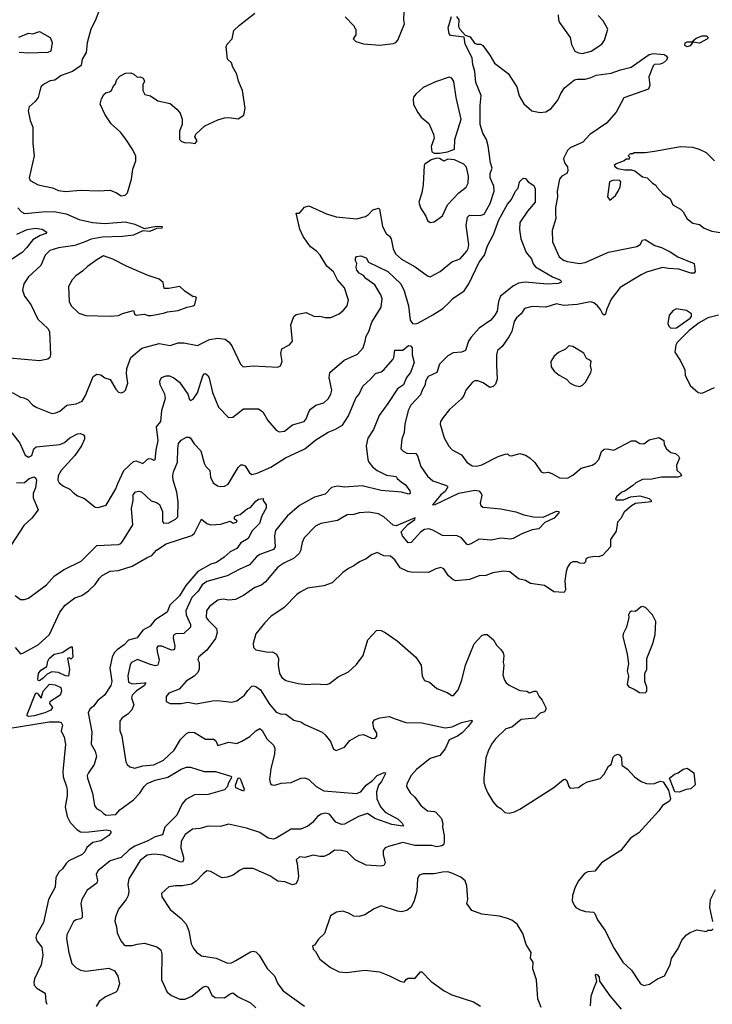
# Model space of a CAD drawing. Extents: x 2087054 to 2277909, y 548907 to 753496.
# Tile 165 of 256: x 2121639 to 2126729, y 669075 to 676305. Entities that reach past the tile are written whole.
import ezdxf

# ---------------------------------------------------------------- set-up
doc = ezdxf.new("R2010")
doc.units = 0

msp = doc.modelspace()

# ---------------------------------------------------------------- linework, layer by layer
at = {"layer": '0CON20XD'}
for points in [[(2121585, 673567.5), (2121645, 673532.5), (2121668.8, 673528.8), (2121695.7, 673515.7), (2121735, 673475.8), (2121765, 673458), (2121875, 673412.9), (2121905, 673417.5), (2121935, 673430.8), (2121985, 673474.2), (2122055, 673484.4), (2122098, 673505), (2122121.9, 673545), (2122180, 673685), (2122205, 673701.2), (2122235, 673696.2), (2122266.1, 673676.1), (2122305, 673663.3), (2122345, 673592.5), (2122365, 673570), (2122385, 673566.2), (2122405, 673573.3), (2122416.7, 673585), (2122433.8, 673635), (2122424.3, 673704.3), (2122425.7, 673745), (2122456.9, 673825), (2122537.2, 673892.8), (2122665, 673926.7), (2122745, 673913.1), (2122805, 673932.5), (2122845, 673932.1), (2122945, 673912.1), (2123033.9, 673956.1), (2123095, 673966.7), (2123148.9, 673958.9), (2123178.1, 673938.1), (2123200.6, 673905), (2123262, 673775), (2123282.5, 673755), (2123356, 673764), (2123536.4, 673753.6), (2123556.2, 673763.8), (2123567.5, 673795), (2123558.8, 673855), (2123565, 673887.5), (2123622.3, 673917.7), (2123643.8, 673945), (2123631.2, 674065), (2123653.3, 674125), (2123670.5, 674139.5), (2123708.8, 674148.8), (2123745, 674154.2), (2123805.7, 674125.7), (2123845, 674129.2), (2123885, 674118.8), (2123925, 674118), (2123986.7, 674145), (2124018.3, 674171.7), (2124046, 674205), (2124054.3, 674245), (2124026.4, 674335), (2123975.3, 674395), (2123944.7, 674454.7), (2123895.3, 674495.3), (2123847.3, 674575), (2123819.4, 674605), (2123776.2, 674636.2), (2123722.5, 674712.5), (2123697.9, 674767.9), (2123670, 674885), (2123695, 674883.8), (2123731.5, 674928.5), (2123765, 674938.5), (2123895, 674880.6), (2123965, 674858.6), (2124115, 674842.9), (2124179.7, 674859.7), (2124203.5, 674875), (2124235, 674908.1), (2124275, 674920), (2124283.3, 674913.3), (2124304.5, 674785.5), (2124331.1, 674735), (2124355.7, 674715), (2124368.9, 674695), (2124382.8, 674622.8), (2124401.4, 674585), (2124445, 674546.7), (2124545, 674491.1), (2124635, 674424), (2124655, 674416.2), (2124728.8, 674455), (2124815, 674528), (2124875, 674550), (2124925, 674604.3), (2124935.5, 674625), (2124939.5, 674655), (2124920.7, 674795), (2124929.4, 674855), (2124945, 674868.9), (2125022.7, 674867.3), (2125052, 674878), (2125096.1, 674955), (2125124.7, 675045.3), (2125122.6, 675082.6), (2125096.8, 675145), (2125096.4, 675175), (2125111.4, 675215), (2125100, 675255), (2125081.7, 675378.3), (2125070, 675425), (2125043.1, 675473.1), (2125022.7, 675535), (2125022.4, 675675), (2125029.5, 675749.5), (2124991.8, 675845), (2124984.7, 675925), (2124969.1, 675975), (2124964.1, 676024.1), (2124911.8, 676125), (2124906.2, 676176.2), (2124805, 676188.8), (2124794.4, 676204.4), (2124787.1, 676245), (2124812.5, 676327.5)], [(2122225, 676380), (2122193.9, 676296.1), (2122161.9, 676235), (2122135.6, 676135), (2122128, 676065), (2122099.2, 676015), (2122092.3, 675967.7), (2122027.5, 675925), (2121945, 675896.2), (2121898.3, 675861.7), (2121864.3, 675855.7), (2121822.5, 675835), (2121796.7, 675815), (2121787.7, 675782.3), (2121775, 675733.3), (2121754, 675705), (2121708.8, 675665), (2121702, 675635), (2121716, 675565), (2121735.8, 675515), (2121736.2, 675395), (2121746, 675305), (2121710, 675145), (2121717.5, 675125), (2121775, 675093.3), (2121879.3, 675069.3), (2121925, 675050), (2121976.1, 675043.9), (2122085, 675053.8), (2122215, 675048), (2122305, 675053.3), (2122350, 675035), (2122385, 675012.5), (2122415, 675017.5), (2122432.5, 675035), (2122462, 675135), (2122471.7, 675208.3), (2122491.7, 675268.3), (2122492.5, 675305), (2122467, 675357), (2122418.8, 675428.8), (2122379.5, 675479.5), (2122310.5, 675540.5), (2122266.4, 675606.4), (2122230, 675685), (2122240, 675725), (2122257.5, 675755), (2122275, 675770), (2122300, 675775), (2122313.9, 675786.1), (2122326.2, 675815), (2122343.3, 675835), (2122352.5, 675865), (2122375, 675890), (2122417.7, 675912.3), (2122455, 675914), (2122477.5, 675905), (2122503, 675883), (2122525, 675886.7), (2122547.5, 675875), (2122556.7, 675855), (2122543.6, 675826.4), (2122543.3, 675785), (2122560, 675755), (2122600, 675745), (2122655, 675710), (2122745, 675690), (2122795, 675647.5), (2122818.3, 675618.3), (2122833.3, 675575), (2122833.3, 675535), (2122813.9, 675486.1), (2122812.5, 675425), (2122825, 675412.5), (2122855, 675400), (2122885, 675402.5), (2122930, 675395), (2122942.5, 675415), (2122927.5, 675445), (2122932.5, 675465), (2123000, 675525), (2123095, 675569.2), (2123145, 675584.3), (2123176.6, 675586.6), (2123245, 675578), (2123285.7, 675605), (2123297.1, 675655), (2123275.6, 675785.6), (2123246.2, 675855), (2123235.8, 675905.8), (2123205.9, 675955.9), (2123195, 675987.5), (2123166.1, 676016.1), (2123156.2, 676105), (2123164, 676125), (2123200, 676165), (2123214, 676225), (2123255, 676265.7), (2123366.6, 676353.4)], [(2124030, 676325), (2124098.3, 676258.3), (2124100, 676245), (2124110, 676235), (2124110, 676195), (2124090, 676165), (2124110, 676145), (2124165, 676127.5), (2124285, 676118), (2124385, 676130), (2124403, 676137), (2124418.8, 676155), (2124466.7, 676275), (2124461.2, 676305), (2124465.7, 676365)], [(2124849.3, 676329.3), (2124865.7, 676305), (2124864.3, 676255), (2124874, 676235), (2124911.7, 676191.7), (2124948.5, 676178.5), (2124982.2, 676132.2), (2125000, 676125), (2125025, 676124.3), (2125042, 676115), (2125095, 676043.8), (2125127.5, 675985), (2125229.4, 675909.4), (2125291.4, 675811.4), (2125308.5, 675745), (2125345, 675687.5), (2125403.8, 675635), (2125465, 675623.1), (2125505, 675628.1), (2125545.8, 675654.2), (2125594.7, 675715.3), (2125615, 675762.9), (2125642.9, 675805), (2125715, 675863.5), (2125735, 675869.2), (2125795, 675868.5), (2125832.1, 675877.9), (2125875, 675898.2), (2125985, 675911.5), (2126055, 675938.2), (2126132.3, 675957.7), (2126265, 676049.4), (2126295, 676058), (2126375, 676050), (2126390.9, 676040.9), (2126399.2, 676025), (2126392.4, 676007.6), (2126370.9, 675989.1), (2126345, 675977.5), (2126305, 675976.7), (2126295, 675966.7), (2126263.1, 675885), (2126270, 675825), (2126260.8, 675795), (2126078.1, 675731.9), (2126021.9, 675625), (2125951.1, 675545), (2125828.7, 675461.3), (2125776.9, 675405), (2125685.5, 675364.5), (2125664.3, 675345), (2125634.2, 675285), (2125641.9, 675255), (2125664.3, 675225), (2125668, 675195), (2125659.2, 675175), (2125622, 675155), (2125607.1, 675135), (2125588.5, 675045), (2125590, 675005), (2125576.2, 674923.8), (2125576.4, 674883.6), (2125578.5, 674845), (2125552.1, 674757.9), (2125555.7, 674675), (2125603.1, 674565), (2125635, 674538.8), (2125665, 674528.4), (2125754, 674516), (2125795, 674522.8), (2125965, 674598.5), (2126175, 674639.4), (2126197.5, 674655), (2126215, 674685.7), (2126235, 674690), (2126306.9, 674646.9), (2126355, 674631.8), (2126419.6, 674599.6), (2126474.7, 674564.7), (2126595.6, 674515.6), (2126604, 674455), (2126595, 674442.9), (2126570, 674445), (2126484, 674474), (2126408, 674478), (2126362.5, 674485), (2126245, 674451.1), (2126205, 674432.5), (2126052, 674338), (2125986.4, 674253.6), (2125952.5, 674175), (2125945, 674142.5), (2125935, 674136.7), (2125925, 674143.3), (2125908.2, 674178.2), (2125884.4, 674205), (2125857.5, 674225), (2125833.9, 674233.9), (2125735, 674213.6), (2125635, 674207.7), (2125585, 674217.9), (2125505.4, 674194.6), (2125405, 674199.5), (2125348.8, 674185), (2125324.4, 674145), (2125290, 674115), (2125271.7, 674088.3), (2125255, 674016.7), (2125233.6, 673976.4), (2125185, 673906), (2125151.4, 673875), (2125143.3, 673845), (2125142.7, 673767.3), (2125147.8, 673665), (2125135, 673630), (2125118.7, 673611.3), (2125095, 673604), (2125045, 673638.6), (2125005, 673654.3), (2124985, 673654.2), (2124965.6, 673644.4), (2124917.5, 673585), (2124901.9, 673545), (2124885, 673520.8), (2124797, 673443), (2124750, 673385), (2124732.5, 673355), (2124728.6, 673335), (2124759.2, 673235), (2124793.8, 673173.8), (2124817, 673147), (2124885, 673109.4), (2124925.8, 673055), (2124965, 673028.9), (2124995, 673026.2), (2125035, 673035.3), (2125155, 673098.6), (2125205.6, 673115.6), (2125225, 673116.7), (2125235, 673103.8), (2125252.3, 673102.3), (2125315, 673120), (2125355, 673107.5), (2125387.9, 673087.9), (2125425, 673053.3), (2125470, 672985), (2125487.7, 672977.7)], [(2125595, 676340), (2125597.5, 676305), (2125606.7, 676285), (2125683.3, 676175), (2125693, 676123), (2125718.8, 676075), (2125745, 676060.8), (2125775, 676057.1), (2125838.8, 676075), (2125916.2, 676125), (2125935.8, 676155), (2125960, 676235), (2125925.8, 676295.8), (2125891.2, 676335)], [(2121632.7, 676177.3), (2121705, 676207.1), (2121735, 676202.5), (2121785, 676218), (2121863.9, 676173.9), (2121878.6, 676138.6), (2121868, 676075), (2121846.8, 676063.2), (2121705, 676060), (2121635, 676065.5)], [(2126545, 676106.7), (2126527.5, 676115), (2126530, 676135), (2126545, 676142.5), (2126578.3, 676141.7), (2126610, 676170), (2126655, 676186.7), (2126685, 676186.7), (2126697.5, 676175), (2126692.5, 676165), (2126635, 676132.9), (2126585, 676140), (2126565, 676113.8), (2126545, 676106.7)], [(2124685, 675324), (2124725, 675324.3), (2124783.3, 675335), (2124833.8, 675355), (2124835.7, 675425), (2124883.6, 675573.6), (2124846, 675735), (2124830.5, 675850.5), (2124815, 675876.7), (2124795, 675883.3), (2124695, 675850), (2124605, 675806.2), (2124550.5, 675759.5), (2124534.1, 675735.9), (2124530.5, 675719.5), (2124533, 675683), (2124565, 675622.5), (2124590.5, 675590.5), (2124645, 675542.5), (2124681.2, 675465), (2124683.8, 675435), (2124664, 675375), (2124666.7, 675335), (2124685, 675324)], [(2126745, 675270), (2126685, 675327.5), (2126635, 675352.5), (2126586.1, 675366.1), (2126495, 675371.2), (2126305, 675336.7), (2126235, 675327.5), (2126155, 675327.5), (2126145, 675320), (2126125, 675320), (2126110, 675305), (2126120, 675295), (2126118.3, 675281.7), (2126095, 675280), (2126081.7, 675268.3), (2126022.3, 675247.7), (2126008.8, 675235), (2126014, 675225), (2126035, 675213.3), (2126085, 675203.1), (2126135, 675203.8), (2126160, 675195), (2126215, 675152.5), (2126250, 675145), (2126290, 675105), (2126315, 675090), (2126320, 675075), (2126365, 675027.5), (2126419.3, 674989.3), (2126437.5, 674945), (2126495, 674913.8), (2126515, 674893.3), (2126545, 674843.8), (2126585, 674810), (2126635, 674801.2), (2126670, 674775), (2126725, 674752.2), (2126834.4, 674734.4)], [(2124655, 674817.1), (2124685, 674820), (2124746, 674865), (2124783.6, 674946.4), (2124866.8, 675033.2), (2124920, 675075), (2124934.2, 675105), (2124937.1, 675155), (2124922.4, 675222.4), (2124902.5, 675245), (2124835, 675276.8), (2124785, 675280.7), (2124755, 675266.9), (2124725, 675285.6), (2124705, 675288.1), (2124663, 675277), (2124616.7, 675245), (2124611.2, 675235), (2124603.1, 675095), (2124594.3, 675035), (2124572.9, 674965), (2124585, 674923.3), (2124622.7, 674862.7), (2124635, 674831.2), (2124655, 674817.1)], [(2121581.2, 673271.2), (2121641.5, 673195), (2121678.5, 673108.5), (2121705, 673092.7), (2121727.7, 673105), (2121743.2, 673155), (2121760.2, 673169.8), (2121935, 673186.2), (2121969.3, 673200.7), (2122008, 673235), (2122065, 673264.2), (2122085.8, 673265.8), (2122107.1, 673257.1), (2122115.7, 673245), (2122115.5, 673225), (2122094.5, 673175), (2122044.5, 673105), (2121944.6, 672995), (2121923.1, 672955), (2121919.4, 672925), (2121928.8, 672905), (2121960.2, 672880.2), (2122008, 672858), (2122032.1, 672832.1), (2122065, 672809.2), (2122115, 672789.2), (2122195, 672726), (2122215, 672722), (2122275, 672740), (2122345, 672860.8), (2122360.1, 672899.9), (2122404.6, 672995), (2122475, 673061.8), (2122495, 673066.5), (2122545, 673046.9), (2122585, 673083.8), (2122605, 673081.2), (2122625, 673070), (2122635, 673072.5), (2122641.9, 673145), (2122656.5, 673215), (2122644.5, 673315), (2122675.5, 673355), (2122684.8, 673435.2), (2122710.7, 673525), (2122705.2, 673555.2), (2122671.1, 673625), (2122670.3, 673649.7), (2122682.4, 673677.6), (2122715, 673690.6), (2122739.4, 673689.4), (2122772, 673675), (2122814.6, 673644.6), (2122874.2, 673555), (2122886.1, 673516.1), (2122895, 673508.8), (2122915, 673518.8), (2122945, 673566), (2122985, 673690), (2122995, 673703.8), (2123005, 673706.7), (2123025, 673688.8), (2123032, 673672), (2123056.9, 673566.9), (2123099.8, 673459.8), (2123173.8, 673385), (2123205, 673387.5), (2123285, 673448.6), (2123395, 673447.1), (2123425.4, 673425.4), (2123462.8, 673362.8), (2123525, 673290), (2123545, 673278), (2123585, 673284), (2123645, 673331.4), (2123730, 673355), (2123745.6, 673374.4), (2123762.9, 673425), (2123775.6, 673444.4), (2123815, 673474.3), (2123875, 673492.5), (2123905, 673520), (2123925.5, 673555), (2123932.7, 673585), (2123914.5, 673675.5), (2123918, 673715), (2124023.3, 673805), (2124120.9, 673849.1), (2124162.1, 673895), (2124177.1, 673945), (2124185, 673982.5), (2124205.3, 674014.7), (2124228, 674085), (2124296.1, 674195), (2124303.9, 674255), (2124293.8, 674285), (2124248.7, 674358.7), (2124182, 674405), (2124165, 674426.2), (2124135, 674444), (2124116.2, 674465), (2124112, 674485), (2124116.2, 674515), (2124106.7, 674535), (2124107.5, 674555), (2124115, 674566.7), (2124145, 674570), (2124186.1, 674556.1), (2124203.3, 674525), (2124345, 674455.6), (2124440.4, 674365), (2124464.8, 674314.8), (2124496.7, 674205), (2124508.3, 674098.3), (2124525, 674074.3), (2124545, 674071.9), (2124565, 674077.8), (2124675, 674137.1), (2124749.6, 674185), (2124797.9, 674232.1), (2124823, 674257), (2124905, 674314.6), (2124940.7, 674365), (2125015.4, 674525), (2125055, 674576.7), (2125076.6, 674643.4), (2125121.9, 674728.1), (2125161.1, 674835), (2125225, 674950.8), (2125252.2, 674985), (2125282.9, 675045), (2125301.5, 675068.5), (2125312.1, 675115), (2125335, 675136.9), (2125345, 675142.5), (2125355, 675138), (2125375, 675115.5), (2125416.9, 675086.9), (2125427.6, 675062.4), (2125426.4, 674965), (2125371.5, 674898.5), (2125315.6, 674815), (2125313.1, 674765), (2125322.7, 674695), (2125361.2, 674595), (2125399.7, 674549.7), (2125412.6, 674512.6), (2125430.6, 674490.6), (2125555, 674416.1), (2125608, 674395), (2125618.6, 674385), (2125616, 674375), (2125595, 674366.9), (2125515, 674362.9), (2125352.6, 674377.4), (2125305, 674371.4), (2125268.1, 674351.9), (2125173.3, 674275), (2125156.8, 674235), (2125146.9, 674165), (2125131.8, 674135), (2125101.7, 674098.3), (2125015, 674039.6), (2124957.5, 673975), (2124938.2, 673945), (2124914.5, 673875.5), (2124886.3, 673863.7), (2124825, 673860), (2124785, 673837.8), (2124724.1, 673775.9), (2124704.3, 673715), (2124640.8, 673685), (2124621.4, 673651.4), (2124618.6, 673625), (2124596, 673585), (2124585, 673550), (2124514.4, 673475), (2124494.4, 673435), (2124470.5, 673335), (2124464.4, 673275), (2124448.6, 673225), (2124440.8, 673155), (2124457.4, 673137.4), (2124485, 673123.1), (2124549.5, 673119.5), (2124562, 673102), (2124586.9, 673025), (2124635, 672954.4), (2124675, 672920), (2124774.6, 672884.6), (2124785.3, 672875.3), (2124765, 672839.6), (2124733.7, 672816.3), (2124672, 672742), (2124691.2, 672745), (2124865, 672828.3), (2124985, 672850), (2125014.4, 672844.4), (2125030.8, 672825), (2125034.1, 672814.1), (2125022.2, 672755), (2125026.8, 672736.8), (2125042.5, 672725), (2125072.4, 672722.4), (2125175, 672712.9), (2125285, 672690.3), (2125345, 672669.1), (2125415, 672653.5), (2125485, 672651.9), (2125585, 672696), (2125600, 672695), (2125600, 672685), (2125567.5, 672645), (2125497.4, 672612.6), (2125455, 672567.1), (2125405, 672558.6), (2125329.5, 672530.5), (2125265, 672495.8), (2125245, 672490.8), (2125175, 672497.8), (2125105, 672483.8), (2125015, 672491.5), (2124955, 672455.7), (2124935, 672450), (2124925, 672453.3), (2124885, 672501.4), (2124855, 672515.6), (2124745, 672516.4), (2124675, 672556.9), (2124645, 672565.6), (2124615, 672562.5), (2124586.2, 672545), (2124515, 672466.2), (2124495, 672462.9), (2124451.1, 672515), (2124443.5, 672545), (2124491.4, 672598.6), (2124542.5, 672635), (2124546.1, 672646.1), (2124405, 672587.5), (2124383.4, 672593.4), (2124315, 672654.4), (2124275.5, 672675.5), (2124205, 672687.8), (2124135, 672682.9), (2124095, 672670.6), (2124045, 672670), (2123975, 672627.5), (2123852.5, 672605), (2123813.8, 672586.2), (2123729.8, 672500.2), (2123714.6, 672465.4), (2123703.3, 672405), (2123692.2, 672385), (2123651.4, 672348.6), (2123581.4, 672315), (2123535.3, 672284.7), (2123445, 672178.5), (2123415, 672152.5), (2123366, 672135), (2123285, 672078.1), (2123225, 672047.1), (2123176.8, 672043.2), (2123135, 672048.9), (2123095, 672042.5), (2123033, 671997), (2123012.7, 671965), (2123010, 671915), (2123023.3, 671895), (2123086.4, 671835), (2123090.4, 671805), (2123078.1, 671761.9), (2123015, 671675.5), (2122954.3, 671625), (2122949.2, 671605), (2122957.1, 671585), (2122958.5, 671535), (2122948.6, 671511.4), (2122922, 671485), (2122863, 671447), (2122811.2, 671388.8), (2122735, 671360.8), (2122715.7, 671335), (2122715, 671297.5), (2122745, 671282.9), (2122825, 671282.9), (2122875, 671294.4), (2122935, 671281.9), (2123055, 671303.1)], [(2125975, 674980), (2126017.5, 675015), (2126037.5, 675045), (2126051.7, 675078.3), (2126057.5, 675115), (2126050, 675125), (2126003, 675127), (2125973.3, 675115), (2125957.5, 675005), (2125975, 674980)], [(2121625, 674924.3), (2121652.9, 674895), (2121675, 674882.8), (2121835, 674895.8), (2121905, 674894.1), (2121980, 674880), (2122077.1, 674837.1), (2122175, 674815.8), (2122265, 674809.8), (2122415, 674820.4), (2122485, 674804.5), (2122555, 674772.5), (2122645, 674788), (2122685.8, 674785.8), (2122685, 674774), (2122645, 674771.2), (2122595, 674749.2), (2122545, 674753.8), (2122475, 674723.1), (2122396, 674714), (2122245, 674709.3), (2122165, 674692.5), (2122125, 674676.3), (2122045, 674646.9), (2121925, 674630.4), (2121860.5, 674609.5), (2121826.7, 674575), (2121795, 674501.4), (2121705, 674417.1), (2121669.4, 674365), (2121661.2, 674318.8), (2121674.2, 674275), (2121720.8, 674215), (2121773.3, 674105), (2121846.8, 674036.8), (2121858.1, 674015), (2121866.5, 673845), (2121861.4, 673825), (2121845, 673812.7), (2121785, 673799.5), (2121565, 673820.8)], [(2121619.2, 674730.8), (2121695, 674763.8), (2121755, 674774.5), (2121805, 674767.3), (2121840, 674745), (2121831.2, 674735), (2121790.4, 674719.6), (2121735, 674687.9), (2121690.4, 674629.6), (2121657.8, 674595), (2121515, 674503.3)], [(2122305, 674129.2), (2122365, 674132.9), (2122395, 674148.6), (2122475, 674170), (2122482.5, 674145), (2122495, 674136.7), (2122555, 674142), (2122582.6, 674132.6), (2122605, 674133.5), (2122695, 674149.4), (2122725, 674160.8), (2122805, 674168.8), (2122870, 674195), (2122915, 674203.3), (2122927.5, 674215), (2122937.5, 674265), (2122925, 674272.5), (2122915, 674270), (2122852.1, 674312.1), (2122815, 674345.8), (2122735, 674331.4), (2122701.2, 674331.2), (2122693.3, 674375), (2122665, 674400), (2122575, 674428.8), (2122425, 674494.2), (2122325, 674547.1), (2122255, 674571.2), (2122205, 674542.5), (2122137.6, 674492.4), (2122101.3, 674458.7), (2122051.2, 674425), (2122024.4, 674395.6), (2121998, 674345), (2122003.3, 674235), (2122016.7, 674205), (2122075, 674150), (2122125, 674133.3), (2122305, 674129.2)], [(2126425, 674040), (2126465, 674043.3), (2126567, 674113), (2126576.2, 674125), (2126575.9, 674145.9), (2126538.8, 674168.8), (2126465, 674182.5), (2126440.7, 674169.3), (2126412.5, 674135), (2126402.5, 674075), (2126410, 674055), (2126425, 674040)], [(2126773.9, 674136.1), (2126695, 674116.2), (2126632, 674078), (2126558, 674022), (2126471.2, 673935), (2126460, 673915), (2126452.5, 673865), (2126495, 673800), (2126527.5, 673735), (2126530, 673695), (2126565, 673620), (2126625, 673567.5), (2126655, 673563.3), (2126745, 673603.3)], [(2121605, 672078), (2121645, 672048.8), (2121673.6, 672046.4), (2121705, 672056.7), (2121837.5, 672155), (2121895, 672222.5), (2121965, 672268.5), (2122090.5, 672329.5), (2122205.5, 672444.5), (2122365, 672451.5), (2122381.8, 672458.2), (2122393.8, 672473.8), (2122470.4, 672595), (2122460, 672715), (2122472.9, 672775), (2122472.9, 672815), (2122490.9, 672839.1), (2122515, 672844.2), (2122535, 672838.6), (2122605, 672772.2), (2122645, 672760), (2122665.9, 672745.9), (2122689.6, 672695), (2122689.5, 672625), (2122697.1, 672607.1), (2122735, 672609.4), (2122785, 672637.1), (2122801.4, 672655), (2122803.8, 672765), (2122794.5, 672835.5), (2122767.1, 672925), (2122764.7, 672955), (2122770.6, 672985), (2122798.5, 673055), (2122800.6, 673155), (2122807, 673193), (2122825, 673218.8), (2122865, 673238.8), (2122885, 673238.8), (2122895, 673231.2), (2122921.7, 673191.7), (2122969.3, 673139.3), (2122995, 673047.5), (2123006.7, 673025), (2123036, 672995), (2123041.2, 672945), (2123060, 672905), (2123093, 672883), (2123115, 672877.5), (2123145, 672879.2), (2123171.4, 672895), (2123245, 673017.5), (2123265, 673036), (2123277.5, 673037.5), (2123295, 673028.8), (2123328.3, 672978.3), (2123345, 672965.5), (2123385, 672976.1), (2123485, 673018.8), (2123593.3, 673086.7), (2123735.2, 673154.8), (2123815, 673219.3), (2123905, 673277.5), (2123955, 673296.5), (2124011.2, 673328.8), (2124055, 673397.5), (2124110.5, 673525), (2124134.7, 673555.3), (2124161.2, 673615), (2124217.8, 673665), (2124253.9, 673706.1), (2124295, 673720.6), (2124315, 673734.4), (2124381.1, 673808.9), (2124388.9, 673825), (2124395, 673877.5), (2124455, 673877.5), (2124496.4, 673913.6), (2124510.5, 673910.5), (2124522.5, 673895), (2124523.9, 673843.9), (2124537.5, 673787.5), (2124510.8, 673715), (2124481.5, 673678.5), (2124458.4, 673625), (2124415.5, 673595), (2124345, 673485.8), (2124280.2, 673399.8), (2124240, 673295), (2124197.6, 673232.4), (2124184.7, 673175.3), (2124197.5, 673075), (2124205.4, 673055), (2124231.8, 673021.8), (2124265, 672993.8), (2124335, 672961.3), (2124405, 672950), (2124413.3, 672935), (2124441.7, 672911.7), (2124475, 672890.6), (2124505.8, 672845), (2124507.5, 672825), (2124498, 672822), (2124445.6, 672835.6), (2124295, 672848.8), (2124155, 672881.2), (2124025, 672873.6), (2123975, 672879.7), (2123930.6, 672869.4), (2123885, 672821.5), (2123805, 672799.7), (2123695, 672737.7), (2123605, 672659.5), (2123518.8, 672555), (2123512.7, 672515), (2123516.7, 672435), (2123505.6, 672415), (2123403.1, 672376.9), (2123379.6, 672360.4), (2123328.9, 672301.1), (2123252.9, 672267.1), (2123165, 672220.4), (2123015, 672179.7), (2122980.8, 672155), (2122950.9, 672109.1), (2122905, 672061.5), (2122861.1, 671965), (2122862, 671935), (2122894.6, 671865), (2122894.4, 671845), (2122845, 671798.9), (2122785.5, 671794.5), (2122769.2, 671785), (2122767.9, 671765), (2122780.4, 671705), (2122778.1, 671685), (2122771.3, 671678.7), (2122755, 671675.6), (2122685, 671704.4), (2122653.8, 671705), (2122648, 671692), (2122649.4, 671665), (2122664.4, 671605), (2122654.3, 671565.7), (2122635, 671560.6), (2122592.4, 671572.4), (2122505, 671607.5), (2122460.6, 671585), (2122451.4, 671568.6), (2122433.3, 671486.7), (2122440, 671440), (2122465, 671428.4), (2122556.8, 671436.8), (2122566.2, 671435), (2122557.5, 671415), (2122495.3, 671375), (2122464.7, 671345), (2122461.2, 671325), (2122477.9, 671275), (2122463.4, 671236.6), (2122435, 671205.7), (2122391.3, 671178.7), (2122374.2, 671155), (2122375.6, 671085), (2122389.5, 671045), (2122419.5, 670855), (2122428.6, 670835), (2122447.9, 670817.9), (2122485, 670809.2), (2122545, 670827.3), (2122625, 670833.8), (2122695, 670868.9), (2122775, 670941.4), (2122821.2, 671018.8), (2122865, 671063.1), (2122885, 671073.3), (2122925, 671070.5), (2123005, 671022.2), (2123065, 671022.9), (2123079.6, 671009.6), (2123095.7, 670975.7), (2123175, 671000), (2123235, 670989.1), (2123272.4, 671007.6), (2123329.6, 671040.4), (2123375, 671084.4), (2123405, 671100), (2123420.8, 671085), (2123454.5, 671024.5), (2123505, 670978.8), (2123513.3, 670953.3), (2123512.5, 670915), (2123485.6, 670805), (2123474.4, 670725), (2123483.1, 670695), (2123495, 670686.9), (2123515, 670684.5), (2123559.5, 670699.5), (2123635, 670704.6), (2123705, 670735.5), (2123735, 670738.1), (2123765, 670726.7), (2123816.7, 670675), (2123875, 670643.1), (2124115, 670622.5), (2124145, 670635.7), (2124185, 670683.1), (2124231.8, 670718.2), (2124265, 670754.3), (2124317.3, 670777.3), (2124327.5, 670775), (2124323.8, 670765), (2124298.4, 670711.6), (2124276.9, 670683.1), (2124261.2, 670635), (2124264.6, 670584.6), (2124290.9, 670525), (2124325, 670485.5), (2124420, 670435), (2124449.4, 670405), (2124458.8, 670385), (2124455, 670382), (2124375, 670396.2), (2124249.6, 670439.6), (2124195, 670476.8), (2124129.4, 670455), (2124025, 670397.5), (2124005, 670395.7), (2123962.6, 670412.6), (2123915, 670470.4), (2123885, 670477.8), (2123855, 670470.4), (2123827.5, 670455), (2123790.6, 670409.4), (2123756.7, 670383.3), (2123705, 670361.1), (2123635, 670362.2), (2123525, 670294.4), (2123505, 670287.8), (2123465, 670295.5), (2123405, 670336.2), (2123305, 670369.6), (2123172.9, 670397.1), (2123115, 670380), (2123025, 670383.8), (2122963, 670367), (2122909.7, 670360.3), (2122855, 670322.5), (2122825, 670270), (2122823.1, 670225), (2122842.5, 670155), (2122842.5, 670135), (2122835, 670120), (2122815, 670121.2), (2122695, 670169.6), (2122625, 670178.5), (2122575, 670169.1), (2122525, 670130.6), (2122442.4, 669997.6), (2122434.5, 669955), (2122440.5, 669905), (2122436.9, 669875), (2122421.4, 669845), (2122365.5, 669774.5), (2122343, 669717), (2122337.5, 669685), (2122351.9, 669645), (2122355, 669600), (2122381.7, 669541.7), (2122403.4, 669513.4), (2122415, 669506), (2122465, 669506), (2122503.6, 669516.4), (2122555.9, 669524.1), (2122647.6, 669497.6), (2122676, 669475), (2122684.2, 669445), (2122681.4, 669255), (2122724.2, 669165), (2122755, 669139.2), (2122815, 669113.1), (2122855, 669111.9), (2122905, 669134.5), (2122985, 669200.6), (2123005, 669208.6), (2123025, 669202), (2123052, 669142), (2123075.4, 669125.4), (2123145, 669122.2), (2123185, 669151.4), (2123205, 669158.1), (2123245, 669129.5), (2123335, 669085.8), (2123375, 669049.5)], [(2125755, 673612), (2125775, 673621.2), (2125796.8, 673643.2), (2125835.9, 673714.1), (2125841.2, 673735), (2125833.6, 673766.4), (2125837.5, 673795), (2125833, 673803), (2125805, 673817.5), (2125785.8, 673855.8), (2125705, 673906), (2125675, 673910), (2125650, 673885), (2125599.1, 673860.9), (2125566.2, 673835), (2125542, 673795), (2125543.8, 673755), (2125567.5, 673725), (2125604.2, 673694.2), (2125656.7, 673665), (2125685, 673636.2), (2125718.3, 673618.3), (2125755, 673612)], [(2125487.7, 672977.7), (2125525, 672982.5), (2125555, 672971.4), (2125605, 672940), (2125665, 672939.2), (2125705, 672961.4), (2125765, 673012.2), (2125845, 673033.3), (2125871.4, 673048.6), (2125895, 673076.2), (2125915, 673133.8), (2125935, 673150.6), (2125955, 673154.4), (2126005, 673143.8), (2126135, 673213.8), (2126165, 673212), (2126195, 673194), (2126225, 673191.2), (2126265, 673220), (2126335, 673236.7), (2126373.3, 673215), (2126373.8, 673185), (2126393, 673153), (2126425, 673126.2), (2126459.5, 673119.5), (2126480.7, 673100.7), (2126486.7, 673085), (2126466.2, 673035), (2126467.5, 672997.5), (2126495, 672972.5), (2126502.5, 672955), (2126475, 672946.7), (2126355, 672945.7), (2126285, 672931.1), (2126215, 672928.6), (2126166.7, 672905), (2126145, 672883.8), (2126085, 672844), (2126063.8, 672835), (2126025, 672802.5), (2126017.5, 672785), (2126025, 672780), (2126075, 672779.2), (2126127.3, 672802.7), (2126195, 672808.8), (2126265, 672790), (2126280, 672775), (2126280, 672765), (2126165, 672752.5), (2126134.5, 672735.5), (2126081.7, 672688.3), (2126057.2, 672642.8), (2126032.9, 672615), (2126021.7, 672548.3), (2125981.4, 672488.6), (2125980, 672435), (2125925, 672374), (2125895, 672362), (2125865, 672363.8), (2125820, 672355), (2125800, 672345), (2125797, 672323), (2125785, 672312.5), (2125755, 672313.3), (2125735, 672323.3), (2125705, 672323.8), (2125683.3, 672315), (2125664.4, 672285.6), (2125655.6, 672254.4), (2125645.7, 672185), (2125650.7, 672119.3), (2125640.7, 672099.3), (2125565, 672103.8), (2125495, 672150.6), (2125393.8, 672165), (2125355, 672188.1), (2125305, 672199.4), (2125240.3, 672250.3), (2125195, 672255.8), (2125116.6, 672243.4), (2125065, 672223.3), (2125015, 672221.9), (2124945, 672195.6), (2124845, 672184.6), (2124825, 672192.7), (2124791.5, 672221.5), (2124755, 672272), (2124735, 672282), (2124696.8, 672273.2), (2124643.1, 672246.9), (2124515, 672247.1), (2124492.4, 672252.4), (2124435, 672280.9), (2124395, 672338.9), (2124365, 672365.6), (2124315, 672368.6), (2124265, 672391.8), (2124225, 672375.8), (2124185, 672347.4), (2124135.4, 672325), (2124095.4, 672294.6), (2124054.8, 672275.2), (2124012.7, 672245), (2123935, 672170.8), (2123875, 672148.8), (2123755, 672131.2), (2123699.7, 672100.3), (2123675, 672083.8), (2123581.8, 671988.2), (2123485, 671922), (2123438.8, 671875), (2123375.7, 671795), (2123354.2, 671725), (2123356.2, 671695), (2123375, 671678), (2123465, 671661.4), (2123495, 671662.5), (2123525.6, 671645.6), (2123540.6, 671615), (2123539.5, 671565), (2123548.2, 671505), (2123565, 671475.7), (2123595, 671452.5), (2123685, 671430.8), (2123755, 671422.5), (2123805, 671428.8), (2123895, 671423.8), (2123915, 671430), (2123979.5, 671480.5), (2124055, 671516.7), (2124115, 671570), (2124162.7, 671637.3), (2124197.7, 671752.3), (2124261.2, 671818.8), (2124275, 671823.3), (2124295, 671818.8), (2124325, 671806.2), (2124413.3, 671745), (2124550, 671625), (2124590, 671565), (2124597.5, 671485), (2124613.6, 671453.6), (2124650.7, 671440.7), (2124705, 671393.3), (2124780, 671365), (2124815, 671342.5), (2124826.4, 671343.6), (2124862.5, 671385), (2124888.8, 671455), (2124916, 671565), (2124978.8, 671721.2), (2125035, 671783.8), (2125055, 671791.2), (2125075, 671790), (2125120.3, 671750.3), (2125142.1, 671712.1), (2125175, 671681.2), (2125191.4, 671655), (2125196.9, 671635), (2125192.5, 671585), (2125197.1, 671565), (2125189.5, 671495), (2125200.6, 671455), (2125214.5, 671434.5), (2125235, 671417.5), (2125315, 671378.8), (2125365, 671373.3), (2125385, 671362.5), (2125420, 671375), (2125437.5, 671375), (2125456.9, 671335), (2125479.4, 671309.4), (2125504.6, 671255), (2125505, 671240), (2125495, 671222.9), (2125465, 671213.8), (2125427.5, 671175), (2125325, 671165.6), (2125255, 671111.2), (2125211.7, 671098.3), (2125135.6, 671024.4), (2125105.6, 670984.4), (2125081.4, 670935), (2125065.8, 670885), (2125048.8, 670735), (2125050, 670705), (2125061.2, 670665), (2125080, 670625), (2125115, 670563.3), (2125142.3, 670532.3), (2125175, 670513.3), (2125205, 670483.3), (2125235, 670478.8), (2125275, 670488), (2125315, 670507.5), (2125565, 670668), (2125635, 670726.2), (2125648, 670728), (2125658.8, 670718.8), (2125673.3, 670675), (2125685, 670663.3), (2125745, 670667.5), (2125775, 670690), (2125811.2, 670708.8), (2125905.8, 670734.2), (2125933.8, 670765), (2125965, 670823.3), (2125986.7, 670835), (2126000.8, 670889.2), (2126015, 670904.4), (2126035, 670911.1), (2126049.2, 670905), (2126062.2, 670885), (2126065, 670830), (2126105, 670802.5), (2126156.1, 670746.1), (2126205, 670710), (2126245, 670696.2), (2126275, 670693.8), (2126305, 670696.2), (2126345, 670714), (2126368.3, 670708.3), (2126406.8, 670646.8), (2126420.8, 670585), (2126414.2, 670565.8), (2126363.3, 670535), (2126336.2, 670495), (2126188.8, 670335), (2126128.8, 670295), (2126056.2, 670205), (2125915, 670113.8), (2125865, 670053.8), (2125815, 670048), (2125790, 670035), (2125745, 669982.5), (2125720, 669935), (2125702.5, 669875), (2125700, 669835), (2125713, 669803), (2125727, 669787), (2125758.3, 669768.3), (2125797, 669757), (2125855, 669752.5), (2125865, 669742.5), (2125884.2, 669695), (2125939.7, 669619.7), (2126008.6, 669485), (2126070.8, 669385), (2126134.2, 669325), (2126201.2, 669225), (2126225, 669214), (2126266.8, 669223.2), (2126326.8, 669263.2), (2126378, 669285), (2126418.6, 669365), (2126429.7, 669410.3), (2126477.5, 669485), (2126503.8, 669545), (2126540, 669585), (2126565, 669603.3), (2126615, 669622.5), (2126685, 669610), (2126695, 669620), (2126725, 669620), (2126735, 669630)], [(2121615, 672904), (2121675, 672907.1), (2121709.2, 672935), (2121745, 672948.1), (2121758.3, 672938.3), (2121762.7, 672922.7), (2121755, 672868.8), (2121738.9, 672825), (2121738.2, 672795), (2121774.3, 672705), (2121729.1, 672645), (2121670.1, 672589.9), (2121579.2, 672450.8)], [(2121605, 671695.7), (2121645, 671649.2), (2121663.3, 671653.3), (2121775.7, 671715), (2121858.7, 671791.3), (2121934.7, 671955.3), (2121974.7, 672005.3), (2122045, 672060.6), (2122095, 672077.1), (2122145, 672110.6), (2122195, 672156.9), (2122225.6, 672205), (2122245.8, 672225), (2122305, 672254.5), (2122365, 672261.2), (2122465, 672293.1), (2122575, 672356.4), (2122610, 672370), (2122645, 672410), (2122715, 672455.4), (2122905, 672516.5), (2122923.3, 672535), (2122975, 672637.5), (2123014.5, 672604.5), (2123045, 672595.6), (2123118.3, 672601.7), (2123185, 672623.3), (2123208.3, 672608.3), (2123232.5, 672615), (2123237.5, 672625), (2123217.5, 672637.5), (2123218.8, 672655), (2123225, 672661.2), (2123258.3, 672671.7), (2123313.3, 672715), (2123335, 672722), (2123375, 672768.8), (2123395, 672783.3), (2123428.3, 672788.3), (2123427.5, 672775), (2123451.7, 672741.7), (2123451.7, 672718.3), (2123418.5, 672661.5), (2123400.8, 672605), (2123348.1, 672551.9), (2123318, 672495), (2123265.4, 672464.6), (2123235, 672423.1), (2123185, 672398.2), (2123141.7, 672358.3), (2123085, 672319.8), (2123043, 672307), (2122947.5, 672252.5), (2122860.1, 672149.9), (2122814.3, 672075.7), (2122743.4, 672006.6), (2122721.9, 671955), (2122631.8, 671895), (2122598, 671852), (2122545, 671821.8), (2122503.1, 671766.9), (2122440, 671750), (2122407.1, 671715), (2122355, 671678), (2122334.1, 671655), (2122319.8, 671625), (2122302.9, 671545), (2122317.1, 671445), (2122310.3, 671415), (2122263.6, 671345), (2122214.2, 671305), (2122182.5, 671265), (2122155, 671241.9), (2122143.5, 671215), (2122168.5, 671075), (2122164.3, 670985), (2122194.3, 670935), (2122204.4, 670895), (2122187.8, 670835), (2122144.1, 670775.9), (2122135.6, 670755), (2122136.9, 670735), (2122173.5, 670625), (2122188.6, 670535), (2122203.6, 670513.6), (2122236.6, 670496.6), (2122255.7, 670475), (2122275, 670464.1), (2122345, 670468.2), (2122375, 670503.6), (2122475, 670575.9), (2122522.2, 670625), (2122553.8, 670675), (2122575, 670695.4), (2122635, 670720.7), (2122727.5, 670742.5), (2122825, 670802.2), (2122865, 670817.1), (2122895, 670817.1), (2122994.6, 670784.6), (2123077.5, 670785), (2123190.5, 670750.5), (2123196.2, 670745), (2123193.8, 670735), (2123172.4, 670697.6), (2123166.2, 670673.8), (2123145, 670650.8), (2123023.4, 670616.6), (2122925, 670612.1), (2122860.7, 670579.3), (2122832.1, 670547.9), (2122793.6, 670465), (2122706.8, 670375), (2122689.3, 670320.7), (2122661.2, 670311.2), (2122635, 670304.6), (2122580.5, 670275), (2122485, 670235.8), (2122445, 670209.5), (2122385, 670153.1), (2122305, 670127.5), (2122214.2, 670055), (2122201.7, 670028.3), (2122211.4, 669985), (2122206, 669965), (2122135, 669913.1), (2122095.5, 669845), (2122088.5, 669815), (2122099.5, 669745), (2122097.9, 669712.1), (2122087.9, 669702.1), (2122055, 669694.3), (2122035, 669682), (2121985.6, 669585), (2121983.5, 669555), (2122000, 669455), (2122023.1, 669375), (2122052.5, 669345), (2122086, 669326), (2122125, 669318.2), (2122295, 669340), (2122335, 669322), (2122361.4, 669281.4), (2122373.8, 669225), (2122355.8, 669175), (2122345, 669164.3), (2122270.3, 669129.7), (2122224.4, 669095.6), (2122201.2, 669058.8)], [(2126235, 671362.5), (2126247.5, 671375), (2126246.7, 671405), (2126232.5, 671445), (2126232.5, 671505), (2126247, 671537), (2126247.5, 671615), (2126292.5, 671725), (2126309.3, 671790.7), (2126313.3, 671885), (2126290, 671935), (2126238.8, 671988.8), (2126215, 671996.2), (2126205, 671993.8), (2126165, 671958.8), (2126135, 671962.5), (2126122.5, 671955), (2126113.9, 671936.1), (2126116.2, 671915), (2126097.1, 671845), (2126074, 671795), (2126071.2, 671775), (2126102.5, 671645), (2126112.5, 671575), (2126102, 671525), (2126112.5, 671485), (2126104.2, 671424.2), (2126115, 671406.7), (2126155, 671390), (2126194.1, 671364.1), (2126235, 671362.5)], [(2121785, 671450), (2121775, 671452.5), (2121771.9, 671461.9), (2121776.9, 671505), (2121795, 671529.4), (2121838.8, 671555), (2121845.8, 671595), (2121856, 671615), (2121893.8, 671645), (2121950.6, 671659.4), (2122015, 671700), (2122025, 671700), (2122030, 671625), (2122015, 671610), (2122005, 671620), (2121990, 671615), (2122006.2, 671535), (2121997.5, 671485), (2121975, 671486.7), (2121925, 671510.8), (2121875, 671516.9), (2121840.4, 671499.6), (2121815, 671471.4), (2121785, 671450)], [(2121707.6, 671187.6), (2121693.8, 671193.8), (2121693.1, 671203.1), (2121755, 671356.7), (2121765, 671361.2), (2121773.3, 671355), (2121796.2, 671323.8), (2121811.4, 671375), (2121857.5, 671425), (2121900.7, 671420.7), (2121941.2, 671401.2), (2121947.5, 671375), (2121935.6, 671345), (2121860, 671295), (2121858.8, 671285), (2121880, 671255), (2121869.1, 671235), (2121825, 671215.4), (2121745, 671194), (2121707.6, 671187.6)], [(2123055, 671303.1), (2123095, 671306.9), (2123195, 671294.3), (2123235.6, 671304.4), (2123292.5, 671345), (2123315, 671380), (2123345, 671410), (2123355, 671413.8), (2123375, 671409.2), (2123409.4, 671385), (2123475, 671280), (2123525, 671220), (2123555, 671208.2), (2123595, 671205.6), (2123655, 671161.4), (2123705, 671150), (2123735, 671130), (2123862.3, 671072.3), (2123884.2, 671054.2), (2123923.3, 671005), (2123945, 670947.5), (2123965, 670940), (2124025, 670963.3), (2124065, 671013.3), (2124135, 671051.2), (2124166.1, 671056.1), (2124225, 671030), (2124245, 671027.5), (2124255, 671032.5), (2124262.5, 671045), (2124263.3, 671065), (2124242.2, 671102.2), (2124235.4, 671145), (2124247.5, 671165), (2124285, 671178.3), (2124355, 671187.5), (2124398.3, 671171.7), (2124477.5, 671145), (2124595, 671141.1), (2124765, 671104.1), (2124817.9, 671112.1), (2124885, 671143.6), (2124961.7, 671161.7), (2124963.3, 671155), (2124935, 671116.2), (2124891.9, 671068.1), (2124856.8, 671043.2), (2124794.1, 671015.9), (2124765, 670950.8), (2124727, 670903), (2124655, 670879.5), (2124555, 670800), (2124515.8, 670755), (2124484, 670695), (2124482.5, 670675), (2124507.9, 670627.9), (2124542, 670595), (2124588, 670535), (2124635, 670495.7), (2124685, 670491.9), (2124698, 670485), (2124738.9, 670438.9), (2124748.1, 670401.9), (2124745.8, 670375), (2124758.1, 670315), (2124758.8, 670265), (2124753.6, 670246.3), (2124741.8, 670238.2), (2124705, 670230.3), (2124665, 670240.3), (2124541.8, 670241.8), (2124455, 670262.4), (2124348.8, 670235), (2124324, 670225), (2124309.4, 670205), (2124310, 670175), (2124325.7, 670114.3), (2124316.2, 670095), (2124295, 670088.6), (2124185, 670097.5), (2124105, 670135.5), (2124045, 670194.4), (2124005, 670205.6), (2123952.7, 670207.3), (2123913.3, 670176.7), (2123875, 670160.6), (2123845, 670159.2), (2123795, 670170), (2123735, 670153.8), (2123695, 670158), (2123670, 670135), (2123678.3, 670108.3), (2123689.2, 670015), (2123684.1, 669985.9), (2123669.5, 669960.5), (2123645, 669952.5), (2123587.5, 669975), (2123535, 669979.5), (2123477.4, 670017.4), (2123355, 670071.2), (2123285, 670071.2), (2123255, 670058.8), (2123207.3, 670022.7), (2123165, 670008), (2123125, 670002.9), (2123045, 670049.2), (2123015, 670054), (2122986.8, 670033.2), (2122935, 669978.6), (2122901.7, 669958.3), (2122835, 669944.3), (2122784.4, 669945.6), (2122735, 669938.8), (2122680.3, 669889.7), (2122683.8, 669865), (2122745, 669771.2), (2122825, 669704.3), (2122862.9, 669662.9), (2122881.8, 669615), (2122900.3, 669520.3), (2122916, 669485), (2122937.6, 669457.6), (2122975, 669430.8), (2123083.8, 669413.8), (2123167, 669377), (2123195, 669378.6), (2123227, 669397), (2123335, 669460), (2123355, 669464.2), (2123375, 669459.2), (2123400, 669435), (2123457.6, 669337.6), (2123511.2, 669285), (2123535.8, 669225), (2123575.8, 669175), (2123732.2, 669062.2)], [(2121555, 671099.6), (2121855, 671148.6), (2121928.3, 671148.3), (2121943.3, 671143.3), (2121953.3, 671125), (2121943.9, 671083.9), (2121965, 671037.5), (2121975.4, 670985), (2121957.5, 670785), (2121958.8, 670745), (2121983.9, 670675), (2121988.7, 670645), (2121988.8, 670605), (2121974.6, 670525), (2121987.3, 670455), (2122010.8, 670410.8), (2122058.1, 670358.1), (2122085, 670342.7), (2122125, 670337.9), (2122277.3, 670357.3), (2122302.3, 670352.3), (2122310, 670345), (2122310, 670335), (2122295, 670313.8), (2122236.7, 670275), (2122177.7, 670262.3), (2122132.3, 670227.7), (2122118.8, 670195), (2122098.8, 670175), (2122001.3, 670128.7), (2121980.7, 670109.3), (2121955, 670070.8), (2121925.8, 670045), (2121905.7, 670005), (2121899.4, 669935), (2121850.5, 669845), (2121814.5, 669675), (2121762.2, 669585), (2121758.5, 669565), (2121765, 669540), (2121801.1, 669495), (2121810.4, 669435), (2121796.9, 669365), (2121748.7, 669261.3), (2121743.1, 669235), (2121746.6, 669216.6), (2121765, 669192.9), (2121827.7, 669157.7), (2121831.9, 669095), (2121839.2, 669075)], [(2126485, 670632.5), (2126454, 670635), (2126414.2, 670735), (2126450, 670765), (2126476.7, 670775), (2126515, 670800.8), (2126545, 670808.8), (2126593.9, 670773.9), (2126602.3, 670687.7), (2126571.7, 670658.3), (2126537.3, 670652.7), (2126485, 670632.5)], [(2123285, 670640), (2123226.7, 670665), (2123226.2, 670685), (2123245, 670737.5), (2123256.4, 670736.4), (2123265, 670720), (2123288.8, 670655), (2123285, 670640)], [(2125470.9, 669050.9), (2125447.5, 669115), (2125437.5, 669255), (2125410, 669335), (2125411.2, 669385), (2125393.3, 669415), (2125396.7, 669455), (2125361.2, 669515), (2125336.7, 669595), (2125295, 669662.5), (2125255, 669693.3), (2125225, 669706.2), (2125165, 669721.2), (2125035, 669736.2), (2124962.7, 669762.7), (2124923.8, 669815), (2124931.4, 669845), (2124924.3, 669944.3), (2124911.7, 669981.7), (2124879.7, 670009.7), (2124815, 670038.6), (2124785, 670046.9), (2124745.8, 670045.8), (2124685, 670033.1), (2124605, 670034.2), (2124575, 670023.8), (2124562.6, 669997.4), (2124558.8, 669905), (2124539.2, 669835), (2124515, 669787.5), (2124485, 669763.1), (2124445.4, 669754.6), (2124415, 669757.9), (2124295, 669797.8), (2124245, 669776.7), (2124175, 669731.8), (2124135, 669719.1), (2124095, 669721.5), (2124055, 669745.5), (2124015, 669760), (2123968, 669752), (2123924, 669725), (2123880, 669595), (2123835, 669552.5), (2123805, 669510), (2123790, 669505), (2123795, 669480), (2123813, 669463), (2123845.7, 669405.7), (2123923.8, 669345), (2123987.7, 669312.3), (2124041.2, 669308.8), (2124175, 669325.8), (2124284.2, 669314.2), (2124357.5, 669285), (2124434.1, 669244.1), (2124465, 669237.5), (2124480.7, 669259.3), (2124493.6, 669266.4), (2124545, 669266.7), (2124585, 669312.5), (2124595, 669312.5), (2124662.3, 669242.3), (2124757.5, 669175), (2124814.1, 669144.1), (2124975, 669092.5), (2125025, 669062.5)], [(2126733.6, 669683.6), (2126710, 669785), (2126715.6, 669845), (2126751.1, 669918.9)], [(2125834.6, 669065), (2125838.2, 669135), (2125858.9, 669191.1), (2125880.8, 669245), (2125871.4, 669288.6), (2125874.3, 669295.7), (2125885, 669291.4), (2125898, 669275), (2125900, 669245), (2125976.5, 669136.5), (2126058.3, 669038.3)]]:
    msp.add_lwpolyline(points, dxfattribs=at)

doc.saveas('drawing.dxf')
